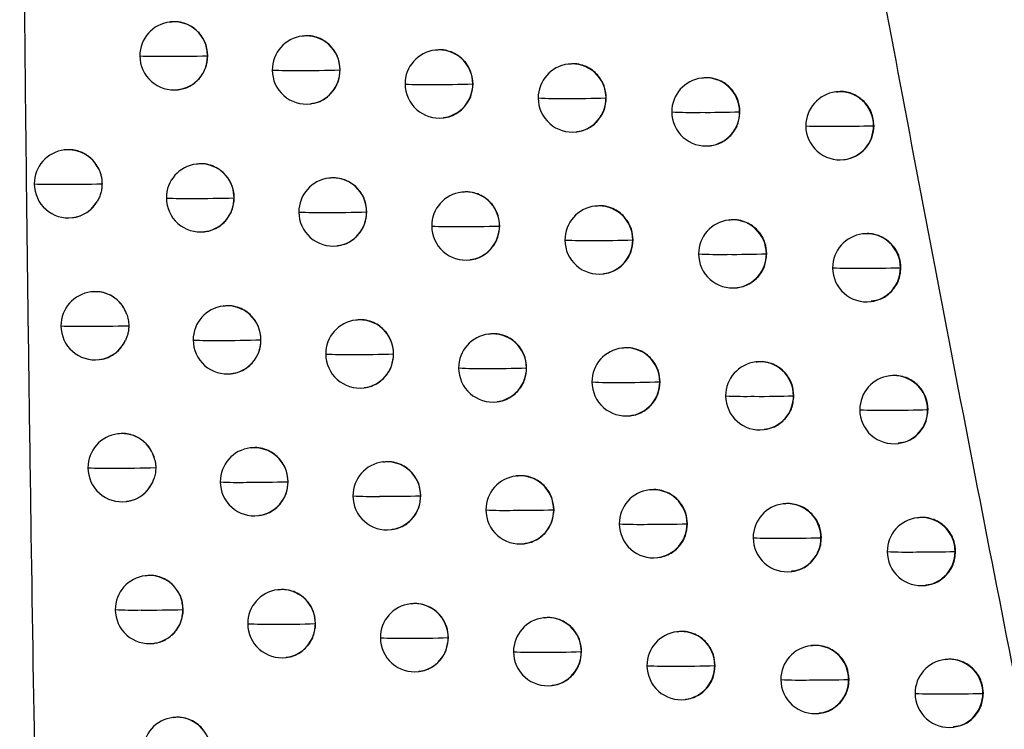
# Model space of a CAD drawing. Header units: millimetres. Extents: x 25 to 1229, y -261 to 1180.
# Tile 160 of 224: x 654 to 668, y 358 to 369. Entities that reach past the tile are written whole.
import ezdxf

# ---------------------------------------------------------------- set-up
doc = ezdxf.new("R2010")
doc.units = ezdxf.units.MM

msp = doc.modelspace()

# ---------------------------------------------------------------- linework, layer by layer
at = {"color": 7, "linetype": 'Continuous', "lineweight": 25}
for p, q in [((656.233, 368.606), (656.225, 368.605)), ((658.175, 368.4), (658.167, 368.399)), ((660.122, 368.194), (660.114, 368.193)), ((656.779, 368.109), (656.779, 368.109)), ((658.722, 367.903), (658.721, 367.902)), ((662.076, 367.989), (662.068, 367.988)), ((664.035, 367.784), (664.027, 367.783)), ((656.344, 367.612), (656.35, 367.613)), ((660.671, 367.697), (660.668, 367.697)), ((666, 367.581), (665.992, 367.58)), ((662.626, 367.492), (662.622, 367.491)), ((658.286, 367.406), (658.292, 367.407)), ((664.587, 367.288), (664.581, 367.287)), ((664.581, 367.287), (664.581, 367.287)), ((660.233, 367.2), (660.24, 367.201)), ((662.187, 366.995), (662.193, 366.996)), ((666.554, 367.084), (666.546, 367.083)), ((654.685, 366.73), (654.676, 366.729)), ((664.146, 366.791), (664.153, 366.791)), ((666.111, 366.587), (666.118, 366.588)), ((656.622, 366.523), (656.613, 366.522)), ((658.565, 366.316), (658.556, 366.315)), ((657.168, 366.025), (657.167, 366.025)), ((660.513, 366.111), (660.505, 366.11)), ((662.468, 365.906), (662.46, 365.905)), ((654.795, 365.736), (654.801, 365.737)), ((659.112, 365.819), (659.11, 365.819)), ((664.428, 365.701), (664.42, 365.7)), ((661.063, 365.614), (661.059, 365.613)), ((656.732, 365.529), (656.739, 365.53)), ((663.019, 365.409), (663.014, 365.408)), ((666.394, 365.498), (666.386, 365.497)), ((658.675, 365.322), (658.682, 365.323)), ((660.624, 365.117), (660.631, 365.118)), ((664.98, 365.205), (664.974, 365.204)), ((664.974, 365.204), (664.974, 365.204)), ((666.948, 365.001), (666.94, 365)), ((666.94, 365), (666.94, 365)), ((662.579, 364.912), (662.586, 364.913)), ((664.539, 364.708), (664.546, 364.708)), ((655.076, 364.647), (655.068, 364.646)), ((657.015, 364.44), (657.006, 364.439)), ((666.505, 364.504), (666.512, 364.505)), ((658.959, 364.234), (658.951, 364.233)), ((660.909, 364.028), (660.901, 364.027)), ((657.561, 363.943), (657.56, 363.942)), ((662.864, 363.823), (662.856, 363.822)), ((659.507, 363.737), (659.505, 363.736)), ((655.187, 363.653), (655.193, 363.654)), ((661.458, 363.531), (661.455, 363.531)), ((664.826, 363.619), (664.818, 363.618)), ((657.125, 363.446), (657.132, 363.447)), ((666.792, 363.416), (666.785, 363.415)), ((659.07, 363.24), (659.076, 363.241)), ((663.416, 363.327), (663.411, 363.326)), ((665.378, 363.123), (665.372, 363.122)), ((665.372, 363.122), (665.372, 363.122)), ((661.02, 363.034), (661.026, 363.035)), ((662.975, 362.83), (662.982, 362.83)), ((667.347, 362.919), (667.339, 362.918)), ((667.339, 362.918), (667.339, 362.918)), ((655.473, 362.565), (655.464, 362.564)), ((664.937, 362.625), (664.944, 362.626)), ((666.904, 362.422), (666.911, 362.423)), ((657.412, 362.358), (657.404, 362.357)), ((659.358, 362.152), (659.35, 362.151)), ((661.309, 361.947), (661.301, 361.946)), ((657.959, 361.861), (657.958, 361.861)), ((659.906, 361.655), (659.904, 361.655)), ((663.266, 361.742), (663.258, 361.741)), ((655.583, 361.571), (655.589, 361.572)), ((665.228, 361.538), (665.22, 361.537)), ((657.523, 361.364), (657.529, 361.365)), ((661.859, 361.45), (661.855, 361.449)), ((663.817, 361.245), (663.812, 361.245)), ((667.196, 361.334), (667.188, 361.334)), ((659.469, 361.158), (659.475, 361.159)), ((661.42, 360.953), (661.427, 360.954)), ((665.774, 361.041), (665.774, 361.04)), ((665.781, 361.041), (665.774, 361.04)), ((667.75, 360.838), (667.742, 360.837)), ((667.742, 360.837), (667.742, 360.837)), ((663.377, 360.748), (663.383, 360.749)), ((665.339, 360.544), (665.346, 360.545)), ((655.873, 360.484), (655.865, 360.483)), ((657.814, 360.277), (657.806, 360.276)), ((667.307, 360.341), (667.314, 360.342)), ((659.761, 360.071), (659.753, 360.07)), ((656.419, 359.986), (656.419, 359.986)), ((658.362, 359.78), (658.36, 359.78)), ((661.713, 359.866), (661.705, 359.865)), ((663.671, 359.661), (663.663, 359.66)), ((655.984, 359.49), (655.99, 359.49)), ((660.31, 359.574), (660.307, 359.574)), ((662.264, 359.369), (662.259, 359.368)), ((665.634, 359.457), (665.627, 359.456)), ((657.925, 359.283), (657.932, 359.284)), ((667.603, 359.254), (667.595, 359.253)), ((659.872, 359.077), (659.879, 359.078)), ((664.223, 359.165), (664.217, 359.164)), ((664.217, 359.164), (664.217, 359.164)), ((666.188, 358.961), (666.181, 358.96)), ((666.181, 358.96), (666.181, 358.96)), ((661.824, 358.872), (661.831, 358.873)), ((668.158, 358.758), (668.149, 358.757)), ((668.149, 358.757), (668.149, 358.757)), ((663.782, 358.667), (663.789, 358.668)), ((656.279, 358.403), (656.27, 358.402)), ((665.746, 358.464), (665.753, 358.464)), ((667.714, 358.26), (667.721, 358.261))]:
    msp.add_line(p, q, dxfattribs=at)
at = {"color": 7, "linetype": 'Continuous', "lineweight": 25, "flags": 128}
for points in [[(662.622, 367.492), (662.622, 367.492), (662.622, 367.492), (662.622, 367.492), (662.622, 367.492), (662.622, 367.492), (662.622, 367.492), (662.622, 367.491), (662.622, 367.491)], [(663.014, 365.409), (663.014, 365.409), (663.014, 365.408), (663.014, 365.408), (663.014, 365.408), (663.014, 365.408), (663.014, 365.408), (663.014, 365.408), (663.014, 365.408)], [(663.411, 363.326), (663.411, 363.326), (663.411, 363.326), (663.411, 363.326), (663.411, 363.326), (663.411, 363.326), (663.411, 363.326), (663.411, 363.326), (663.411, 363.326)], [(663.812, 361.245), (663.812, 361.245), (663.812, 361.245), (663.812, 361.245), (663.812, 361.245), (663.812, 361.245), (663.812, 361.245), (663.812, 361.245), (663.812, 361.245)]]:
    msp.add_lwpolyline(points, dxfattribs=at)
at = {"color": 7, "linetype": 'Continuous', "lineweight": 25}
for centre, radius, start, end in [((656.284, 368.109), 0.5, 96.8344, 180.1852), ((656.281, 368.111), 0.498, 359.8586, 96.4948), ((658.226, 367.902), 0.5, 96.8344, 180.1783), ((658.223, 367.904), 0.498, 359.8465, 96.4947), ((660.174, 367.697), 0.5, 96.8344, 180.1663), ((660.17, 367.698), 0.498, 359.832, 96.4946), ((656.284, 368.109), 0.5, 180.1852, 276.8344), ((656.05, 373.971), 5.869, 267.4061, 271.0879), ((656.272, 385.002), 16.9, 269.6243, 271.7179), ((656.283, 368.105), 0.496, 277.0816, 0.4596), ((656.273, 368.108), 0.505, 0.1487, 0.2236), ((658.226, 367.902), 0.5, 180.1783, 276.8344), ((657.999, 373.696), 5.802, 267.3022, 271.1231), ((658.223, 383.724), 15.829, 269.5999, 271.8001), ((658.224, 367.898), 0.496, 277.0816, 0.4597), ((658.215, 367.901), 0.505, 0.1487, 0.2115), ((662.127, 367.491), 0.5, 96.8344, 180.1502), ((662.124, 367.493), 0.498, 359.8161, 96.4945), ((664.086, 367.287), 0.5, 96.8344, 180.1311), ((664.083, 367.289), 0.498, 359.7998, 96.4944), ((660.174, 367.697), 0.5, 180.1663, 276.8344), ((659.954, 373.561), 5.873, 267.2615, 271.1314), ((660.18, 382.879), 15.19, 269.5846, 271.8407), ((660.172, 367.693), 0.496, 277.0816, 0.4597), ((660.163, 367.695), 0.505, 0.1487, 0.197), ((666.052, 367.083), 0.5, 96.8344, 180.1101), ((666.048, 367.085), 0.498, 359.7844, 96.4942), ((662.127, 367.491), 0.5, 180.1502, 276.8344), ((661.915, 373.562), 6.078, 267.283, 271.114), ((662.143, 382.396), 14.912, 269.5788, 271.8393), ((662.125, 367.487), 0.496, 277.0816, 0.4597), ((664.086, 367.287), 0.5, 180.1311, 276.8344), ((663.882, 373.713), 6.434, 267.3654, 271.0719), ((664.112, 382.258), 14.978, 269.583, 271.7961), ((664.085, 367.283), 0.496, 277.0815, 0.4597), ((666.052, 367.083), 0.5, 180.1101, 276.8344), ((665.855, 374.053), 6.978, 267.5078, 271.006), ((666.086, 382.496), 15.419, 269.5975, 271.7107), ((666.05, 367.079), 0.496, 277.0815, 0.4605), ((654.736, 366.232), 0.5, 96.8344, 180.1867), ((654.733, 366.237), 0.495, 25.3982, 96.6655), ((656.673, 366.025), 0.5, 96.8344, 180.1847), ((656.67, 366.027), 0.498, 359.8564, 96.4948), ((658.616, 365.819), 0.5, 96.8344, 180.1769), ((658.613, 365.821), 0.498, 359.8438, 96.4947), ((654.736, 366.232), 0.5, 180.1867, 276.8344), ((654.496, 372.238), 6.013, 267.5212, 271.0454), ((654.714, 384.629), 18.404, 269.6623, 271.6045), ((654.736, 366.225), 0.493, 276.9126, 329.8005), ((656.673, 366.025), 0.5, 180.1847, 276.8344), ((656.44, 371.837), 5.82, 267.3671, 271.1024), ((656.663, 382.567), 16.549, 269.6165, 271.7468), ((656.671, 366.021), 0.496, 277.0816, 0.4596), ((656.662, 366.024), 0.505, 0.1487, 0.2213), ((660.565, 365.613), 0.5, 96.8344, 180.1642), ((660.562, 365.615), 0.498, 359.8291, 96.4946), ((662.519, 365.408), 0.5, 96.8344, 180.1478), ((662.516, 365.41), 0.498, 359.8132, 96.4945), ((658.616, 365.819), 0.5, 180.1769, 276.8344), ((658.391, 371.591), 5.78, 267.276, 271.1321), ((658.615, 381.4), 15.588, 269.594, 271.8205), ((658.614, 365.815), 0.496, 277.0816, 0.4597), ((658.605, 365.818), 0.505, 0.1487, 0.2088), ((664.48, 365.204), 0.5, 96.8344, 180.1285), ((664.476, 365.206), 0.498, 359.7972, 96.4943), ((660.565, 365.613), 0.5, 180.1642, 276.8344), ((660.347, 371.477), 5.872, 267.2467, 271.1358), ((660.573, 380.634), 15.029, 269.5805, 271.8533), ((660.563, 365.609), 0.496, 277.0816, 0.4597), ((660.554, 365.612), 0.505, 0.1487, 0.1941), ((662.519, 365.408), 0.5, 180.1478, 276.8344), ((662.309, 371.497), 6.097, 267.2781, 271.1144), ((662.537, 380.214), 14.813, 269.5764, 271.8451), ((662.518, 365.404), 0.496, 277.0816, 0.4597), ((666.446, 365), 0.5, 96.8344, 180.1075), ((666.443, 365.002), 0.498, 359.7837, 96.4942), ((664.48, 365.204), 0.5, 180.1285, 276.8344), ((664.277, 371.667), 6.471, 267.3691, 271.069), ((664.506, 380.129), 14.932, 269.5821, 271.7957), ((664.478, 365.2), 0.496, 277.0815, 0.4597), ((666.446, 365), 0.5, 180.1075, 276.8344), ((666.25, 372.028), 7.035, 267.5187, 271.0004), ((666.481, 380.418), 15.424, 269.598, 271.705), ((666.444, 364.996), 0.496, 277.0815, 0.4583), ((655.127, 364.149), 0.5, 96.8344, 180.1873), ((655.125, 364.154), 0.496, 20.1491, 96.6242), ((657.066, 363.942), 0.5, 96.8344, 180.1841), ((657.063, 363.944), 0.498, 359.854, 96.4948), ((655.127, 364.149), 0.5, 180.1873, 276.8344), ((654.889, 370.077), 5.935, 267.4711, 271.0646), ((655.109, 381.937), 17.794, 269.6479, 271.6502), ((659.01, 363.736), 0.5, 96.8344, 180.1753), ((659.007, 363.738), 0.498, 359.8411, 96.4947), ((660.96, 363.531), 0.5, 96.8344, 180.162), ((660.957, 363.533), 0.498, 359.8262, 96.4946), ((655.127, 364.143), 0.493, 276.9436, 335.118), ((657.066, 363.942), 0.5, 180.1841, 276.8344), ((656.835, 369.712), 5.778, 267.3309, 271.1156), ((657.058, 380.163), 16.228, 269.6091, 271.7738), ((657.064, 363.938), 0.496, 277.0816, 0.4596), ((657.055, 363.941), 0.505, 0.1487, 0.2189), ((662.916, 363.326), 0.5, 96.8344, 180.1452), ((662.913, 363.328), 0.498, 359.8104, 96.4944), ((659.01, 363.736), 0.5, 180.1753, 276.8344), ((658.786, 369.491), 5.763, 267.2523, 271.1402), ((659.012, 379.096), 15.367, 269.5885, 271.8392), ((659.009, 363.732), 0.496, 277.0816, 0.4597), ((658.999, 363.735), 0.505, 0.1487, 0.206), ((660.96, 363.531), 0.5, 180.162, 276.8344), ((660.744, 369.399), 5.876, 267.234, 271.1394), ((660.971, 378.405), 14.882, 269.5768, 271.8645), ((660.959, 363.527), 0.496, 277.0816, 0.4597), ((660.949, 363.529), 0.505, 0.1487, 0.1912), ((664.877, 363.122), 0.5, 96.8344, 180.1258), ((664.874, 363.124), 0.498, 359.7947, 96.4943), ((666.844, 362.918), 0.5, 96.8344, 180.1049), ((666.841, 362.92), 0.498, 359.7837, 96.4942), ((662.916, 363.326), 0.5, 180.1452, 276.8344), ((662.707, 369.437), 6.119, 267.2749, 271.1142), ((662.935, 378.044), 14.725, 269.5743, 271.8496), ((662.914, 363.322), 0.496, 277.0816, 0.4597), ((664.877, 363.122), 0.5, 180.1258, 276.8344), ((664.676, 369.625), 6.511, 267.3742, 271.0655), ((664.906, 378.01), 14.896, 269.5815, 271.7942), ((664.876, 363.118), 0.496, 277.0815, 0.4597), ((666.844, 362.918), 0.5, 180.1049, 276.8344), ((666.65, 370.007), 7.097, 267.5308, 270.9943), ((666.881, 378.35), 15.438, 269.5988, 271.6984), ((666.843, 362.914), 0.496, 277.0815, 0.4561), ((655.523, 362.067), 0.5, 96.8344, 180.1875), ((655.521, 362.071), 0.496, 12.6992, 96.6007), ((657.463, 361.861), 0.5, 96.8344, 180.1832), ((657.46, 361.862), 0.498, 359.8515, 96.4948), ((659.409, 361.655), 0.5, 96.8344, 180.1736), ((659.406, 361.656), 0.498, 359.8382, 96.4947), ((655.523, 362.067), 0.5, 180.1875, 276.8344), ((655.287, 367.926), 5.866, 267.4243, 271.0824), ((655.508, 379.297), 17.236, 269.6336, 271.6943), ((661.36, 361.449), 0.5, 96.8344, 180.1598), ((661.357, 361.451), 0.498, 359.8233, 96.4946), ((655.523, 362.061), 0.494, 276.948, 342.6434), ((657.463, 361.861), 0.5, 180.1832, 276.8344), ((657.234, 367.594), 5.742, 267.2975, 271.1277), ((657.458, 377.787), 15.933, 269.6022, 271.799), ((657.462, 361.857), 0.496, 277.0816, 0.4596), ((657.453, 361.859), 0.505, 0.1487, 0.2164), ((659.409, 361.655), 0.5, 180.1736, 276.8344), ((659.187, 367.397), 5.751, 267.2309, 271.1473), ((659.412, 376.813), 15.165, 269.5833, 271.8564), ((659.407, 361.651), 0.496, 277.0816, 0.4597), ((659.398, 361.653), 0.505, 0.1487, 0.2032), ((663.317, 361.245), 0.5, 96.8344, 180.1426), ((663.314, 361.246), 0.498, 359.8076, 96.4944), ((665.28, 361.04), 0.5, 96.8344, 180.1232), ((665.276, 361.042), 0.498, 359.7922, 96.4943), ((661.36, 361.449), 0.5, 180.1598, 276.8344), ((661.145, 367.324), 5.883, 267.2232, 271.1421), ((661.372, 376.191), 14.749, 269.5733, 271.8744), ((661.359, 361.445), 0.496, 277.0816, 0.4597), ((661.35, 361.448), 0.505, 0.1487, 0.1883), ((663.317, 361.245), 0.5, 180.1426, 276.8344), ((663.109, 367.38), 6.144, 267.2734, 271.1132), ((663.338, 375.885), 14.648, 269.5725, 271.8529), ((663.315, 361.241), 0.496, 277.0816, 0.4597), ((667.247, 360.837), 0.5, 96.8344, 180.1023), ((667.244, 360.839), 0.498, 359.7837, 96.4942), ((665.28, 361.04), 0.5, 180.1232, 276.8344), ((665.079, 367.587), 6.554, 267.3806, 271.0615), ((665.309, 375.901), 14.868, 269.5812, 271.7918), ((665.278, 361.036), 0.496, 277.0815, 0.4597), ((667.247, 360.837), 0.5, 180.1023, 276.8344), ((667.054, 367.991), 7.161, 267.544, 270.9878), ((667.286, 376.291), 15.46, 269.5998, 271.691), ((667.246, 360.833), 0.496, 277.0815, 0.454), ((655.924, 359.986), 0.5, 96.8344, 180.1875), ((655.921, 359.988), 0.498, 359.8599, 96.4949), ((657.866, 359.78), 0.5, 96.8344, 180.1821), ((657.862, 359.781), 0.498, 359.8489, 96.4948), ((659.812, 359.574), 0.5, 96.8344, 180.1717), ((659.809, 359.576), 0.498, 359.8354, 96.4947), ((655.924, 359.986), 0.5, 180.1875, 276.8344), ((655.69, 365.785), 5.806, 267.3806, 271.0989), ((655.912, 376.731), 16.752, 269.6209, 271.7343), ((655.923, 359.982), 0.496, 277.0816, 0.4596), ((655.913, 359.985), 0.505, 0.1487, 0.2249), ((657.866, 359.78), 0.5, 180.1821, 276.8344), ((657.638, 365.483), 5.711, 267.2668, 271.1386), ((657.862, 375.436), 15.664, 269.5956, 271.8224), ((657.864, 359.776), 0.496, 277.0816, 0.4597), ((657.855, 359.778), 0.505, 0.1487, 0.2138), ((661.765, 359.368), 0.5, 96.8344, 180.1574), ((661.762, 359.37), 0.498, 359.8204, 96.4945), ((663.723, 359.164), 0.5, 96.8344, 180.14), ((663.72, 359.166), 0.498, 359.8049, 96.4944), ((659.812, 359.574), 0.5, 180.1717, 276.8344), ((659.592, 365.309), 5.743, 267.2117, 271.1534), ((659.818, 374.547), 14.981, 269.5785, 271.872), ((659.811, 359.57), 0.496, 277.0816, 0.4597), ((659.802, 359.572), 0.505, 0.1487, 0.2004), ((661.765, 359.368), 0.5, 180.1574, 276.8344), ((661.551, 365.254), 5.894, 267.2143, 271.1441), ((661.779, 373.99), 14.629, 269.5702, 271.883), ((661.763, 359.365), 0.496, 277.0816, 0.4597), ((661.754, 359.367), 0.505, 0.1487, 0.1854), ((665.686, 358.96), 0.5, 96.8344, 180.1205), ((665.683, 358.962), 0.498, 359.7897, 96.4943), ((667.655, 358.757), 0.5, 96.8344, 180.0997), ((667.652, 358.759), 0.498, 359.7837, 96.4942), ((663.723, 359.164), 0.5, 180.14, 276.8344), ((663.516, 365.328), 6.172, 267.2735, 271.1117), ((663.745, 373.738), 14.581, 269.5709, 271.8552), ((663.721, 359.16), 0.496, 277.0815, 0.4597), ((665.686, 358.96), 0.5, 180.1205, 276.8344), ((665.487, 365.553), 6.601, 267.3884, 271.057), ((665.717, 373.802), 14.849, 269.5811, 271.7885), ((665.684, 358.956), 0.496, 277.0815, 0.4598), ((667.655, 358.757), 0.5, 180.0997, 276.8344), ((667.463, 365.978), 7.229, 267.5582, 270.981), ((667.694, 374.241), 15.491, 269.601, 271.6829), ((667.653, 358.753), 0.496, 277.0814, 0.452), ((656.33, 357.906), 0.5, 96.8344, 180.1872), ((656.326, 357.908), 0.498, 359.8577, 96.4948)]:
    msp.add_arc(centre, radius, start, end, dxfattribs=at)
for points, knots in [([(673.039, 337.799), (672.816, 338.815), (672.373, 340.84), (671.723, 343.868), (671.086, 346.874), (670.463, 349.86), (669.854, 352.824), (669.258, 355.767), (668.677, 358.689), (668.108, 361.589), (667.552, 364.468), (667.009, 367.325), (666.479, 370.161), (665.961, 372.974), (665.455, 375.766), (664.962, 378.536), (664.48, 381.285), (664.01, 384.011), (663.551, 386.715), (663.104, 389.398), (662.668, 392.058), (662.242, 394.696), (661.828, 397.312), (661.423, 399.906), (661.03, 402.477), (660.646, 405.026), (660.272, 407.553), (659.909, 410.057), (659.555, 412.539), (659.21, 414.998), (658.986, 416.63), (658.874, 417.442)], [0, 0, 0, 0, 0.038566, 0.07684, 0.114823, 0.152513, 0.189913, 0.22702, 0.263836, 0.30036, 0.336593, 0.372534, 0.408183, 0.44354, 0.478606, 0.513381, 0.547863, 0.582054, 0.615954, 0.649562, 0.682878, 0.715902, 0.748635, 0.781076, 0.813226, 0.845084, 0.87665, 0.907925, 0.938908, 0.9696, 1, 1, 1, 1]), ([(654.022, 378.253), (654.031, 376.696), (654.047, 373.836), (654.081, 369.594), (654.125, 365.505), (654.197, 360.193), (654.31, 353.645), (654.432, 348.502), (654.494, 345.884)], [0, 0, 0, 0, 0.144301, 0.265032, 0.393158, 0.523208, 0.757389, 1, 1, 1, 1]), ([(656.779, 368.109), (656.772, 368.173), (656.762, 368.27), (656.7, 368.387), (656.625, 368.482), (656.524, 368.556), (656.404, 368.599), (656.31, 368.615), (656.253, 368.606), (656.234, 368.603)], [0, 0, 0, 0, 0.225591, 0.34365, 0.464911, 0.661165, 0.786501, 0.929726, 1, 1, 1, 1]), ([(658.722, 367.903), (658.717, 367.955), (658.707, 368.069), (658.633, 368.202), (658.542, 368.294), (658.453, 368.354), (658.348, 368.393), (658.252, 368.408), (658.194, 368.399), (658.175, 368.396)], [0, 0, 0, 0, 0.187038, 0.403848, 0.524019, 0.651734, 0.786995, 0.929803, 1, 1, 1, 1]), ([(660.671, 367.697), (660.666, 367.75), (660.656, 367.864), (660.581, 367.997), (660.49, 368.089), (660.401, 368.148), (660.296, 368.187), (660.2, 368.203), (660.142, 368.193), (660.123, 368.19)], [0, 0, 0, 0, 0.188342, 0.405618, 0.525696, 0.653093, 0.787809, 0.929842, 1, 1, 1, 1]), ([(656.35, 367.616), (656.368, 367.618), (656.42, 367.622), (656.522, 367.662), (656.624, 367.734), (656.701, 367.831), (656.762, 367.947), (656.772, 368.044), (656.779, 368.109)], [0, 0, 0, 0, 0.078048, 0.221843, 0.458786, 0.598687, 0.735703, 1, 1, 1, 1]), ([(658.292, 367.41), (658.31, 367.412), (658.365, 367.416), (658.449, 367.45), (658.537, 367.506), (658.629, 367.597), (658.706, 367.73), (658.717, 367.847), (658.722, 367.903)], [0, 0, 0, 0, 0.078586, 0.232122, 0.378431, 0.51752, 0.772964, 1, 1, 1, 1]), ([(662.626, 367.492), (662.621, 367.546), (662.61, 367.66), (662.535, 367.793), (662.443, 367.885), (662.354, 367.944), (662.249, 367.982), (662.153, 367.997), (662.095, 367.988), (662.076, 367.985)], [0, 0, 0, 0, 0.190129, 0.408024, 0.527963, 0.654919, 0.788887, 0.929866, 1, 1, 1, 1]), ([(664.587, 367.288), (664.582, 367.343), (664.571, 367.459), (664.493, 367.593), (664.4, 367.684), (664.311, 367.741), (664.207, 367.778), (664.112, 367.793), (664.054, 367.784), (664.035, 367.781)], [0, 0, 0, 0, 0.1943756, 0.4137011, 0.5332964, 0.6591937, 0.7913897, 0.929881, 1, 1, 1, 1]), ([(660.239, 367.204), (660.257, 367.206), (660.311, 367.21), (660.395, 367.243), (660.483, 367.298), (660.576, 367.389), (660.655, 367.523), (660.666, 367.641), (660.671, 367.697)], [0, 0, 0, 0, 0.076459, 0.228425, 0.373799, 0.512584, 0.769279, 1, 1, 1, 1]), ([(666.554, 367.084), (666.546, 367.15), (666.531, 367.28), (666.416, 367.448), (666.253, 367.555), (666.102, 367.597), (666.02, 367.577), (666.001, 367.573)], [0, 0, 0, 0, 0.232594, 0.465187, 0.697781, 0.930374, 1, 1, 1, 1]), ([(662.193, 366.999), (662.21, 367), (662.262, 367.004), (662.344, 367.036), (662.433, 367.089), (662.527, 367.179), (662.609, 367.314), (662.621, 367.434), (662.626, 367.492)], [0, 0, 0, 0, 0.072095, 0.220915, 0.364409, 0.502579, 0.761794, 1, 1, 1, 1]), ([(664.153, 366.794), (664.167, 366.795), (664.215, 366.799), (664.323, 366.837), (664.458, 366.931), (664.567, 367.098), (664.58, 367.225), (664.587, 367.288)], [0, 0, 0, 0, 0.060461, 0.201116, 0.475157, 0.741451, 1, 1, 1, 1]), ([(666.118, 366.588), (666.123, 366.589), (666.18, 366.594), (666.269, 366.625), (666.379, 366.696), (666.467, 366.79), (666.538, 366.922), (666.548, 367.028), (666.554, 367.084)], [0, 0, 0, 0, 0.022582, 0.237529, 0.386831, 0.563726, 0.768143, 1, 1, 1, 1]), ([(655.18, 366.45), (655.154, 366.495), (655.098, 366.59), (655.005, 366.657), (654.927, 366.696), (654.868, 366.718), (654.779, 366.737), (654.716, 366.729), (654.685, 366.726)], [0, 0, 0, 0, 0.252329, 0.533261, 0.54921, 0.684349, 0.847146, 1, 1, 1, 1]), ([(655.18, 366.45), (655.188, 366.432), (655.203, 366.398), (655.218, 366.344), (655.227, 366.289), (655.228, 366.252), (655.229, 366.233)], [0, 0, 0, 0, 0.250968, 0.499153, 0.747763, 1, 1, 1, 1]), ([(657.168, 366.025), (657.163, 366.078), (657.153, 366.191), (657.079, 366.324), (656.989, 366.417), (656.9, 366.476), (656.795, 366.515), (656.699, 366.531), (656.641, 366.522), (656.622, 366.519)], [0, 0, 0, 0, 0.1860983, 0.4025617, 0.5227943, 0.6507336, 0.7863843, 0.9297496, 1, 1, 1, 1]), ([(659.112, 365.819), (659.107, 365.872), (659.097, 365.986), (659.023, 366.118), (658.932, 366.211), (658.843, 366.27), (658.738, 366.309), (658.642, 366.325), (658.584, 366.316), (658.565, 366.313)], [0, 0, 0, 0, 0.187261, 0.404153, 0.524309, 0.65197, 0.787138, 0.929813, 1, 1, 1, 1]), ([(655.229, 366.233), (655.228, 366.21), (655.227, 366.165), (655.214, 366.1), (655.193, 366.036), (655.172, 365.997), (655.161, 365.977)], [0, 0, 0, 0, 0.252786, 0.500611, 0.748125, 1, 1, 1, 1]), ([(654.801, 365.739), (654.812, 365.739), (654.844, 365.741), (654.88, 365.753), (654.909, 365.763), (654.97, 365.786), (655.069, 365.845), (655.132, 365.935), (655.161, 365.977)], [0, 0, 0, 0, 0.074034, 0.215746, 0.257166, 0.278934, 0.65878, 1, 1, 1, 1]), ([(656.738, 365.533), (656.757, 365.534), (656.812, 365.539), (656.896, 365.573), (656.985, 365.629), (657.076, 365.721), (657.152, 365.854), (657.163, 365.971), (657.168, 366.025)], [0, 0, 0, 0, 0.079623, 0.233949, 0.380725, 0.519964, 0.774782, 1, 1, 1, 1]), ([(661.063, 365.614), (661.058, 365.667), (661.047, 365.781), (660.972, 365.914), (660.881, 366.006), (660.792, 366.065), (660.687, 366.104), (660.591, 366.119), (660.533, 366.11), (660.514, 366.107)], [0, 0, 0, 0, 0.188603, 0.405972, 0.526031, 0.653364, 0.78797, 0.929848, 1, 1, 1, 1]), ([(663.019, 365.409), (663.014, 365.463), (663.003, 365.578), (662.927, 365.711), (662.835, 365.803), (662.746, 365.861), (662.641, 365.899), (662.545, 365.914), (662.487, 365.905), (662.468, 365.902)], [0, 0, 0, 0, 0.190544, 0.408581, 0.528487, 0.65534, 0.789135, 0.929869, 1, 1, 1, 1]), ([(658.681, 365.327), (658.7, 365.328), (658.754, 365.333), (658.839, 365.367), (658.927, 365.422), (659.019, 365.513), (659.096, 365.647), (659.107, 365.764), (659.112, 365.819)], [0, 0, 0, 0, 0.078355, 0.231711, 0.377913, 0.516967, 0.772553, 1, 1, 1, 1]), ([(664.98, 365.205), (664.975, 365.26), (664.964, 365.377), (664.885, 365.511), (664.792, 365.602), (664.703, 365.659), (664.599, 365.695), (664.505, 365.71), (664.448, 365.701), (664.428, 365.697)], [0, 0, 0, 0, 0.196046, 0.41593, 0.535388, 0.660869, 0.792368, 0.929883, 1, 1, 1, 1]), ([(660.63, 365.121), (660.648, 365.122), (660.702, 365.127), (660.786, 365.16), (660.874, 365.214), (660.967, 365.305), (661.046, 365.439), (661.057, 365.558), (661.063, 365.614)], [0, 0, 0, 0, 0.076002, 0.227632, 0.372805, 0.511524, 0.768487, 1, 1, 1, 1]), ([(662.585, 364.916), (662.602, 364.917), (662.654, 364.921), (662.736, 364.953), (662.824, 365.005), (662.918, 365.094), (663.001, 365.23), (663.013, 365.351), (663.019, 365.409)], [0, 0, 0, 0, 0.071042, 0.219104, 0.362145, 0.500167, 0.759988, 1, 1, 1, 1]), ([(666.948, 365.001), (666.944, 365.049), (666.936, 365.148), (666.865, 365.292), (666.745, 365.418), (666.604, 365.484), (666.482, 365.504), (666.422, 365.499), (666.394, 365.496)], [0, 0, 0, 0, 0.168034, 0.354395, 0.559038, 0.781914, 0.900767, 1, 1, 1, 1]), ([(664.546, 364.711), (664.559, 364.712), (664.606, 364.715), (664.712, 364.752), (664.848, 364.845), (664.959, 365.012), (664.973, 365.141), (664.98, 365.205)], [0, 0, 0, 0, 0.056804, 0.194853, 0.466855, 0.735235, 1, 1, 1, 1]), ([(666.511, 364.513), (666.556, 364.519), (666.666, 364.533), (666.811, 364.64), (666.926, 364.804), (666.941, 364.936), (666.948, 365.001)], [0, 0, 0, 0, 0.1888978, 0.4592615, 0.7296286, 1, 1, 1, 1]), ([(655.59, 364.324), (655.567, 364.374), (655.518, 364.477), (655.398, 364.578), (655.28, 364.631), (655.177, 364.653), (655.111, 364.648), (655.077, 364.645)], [0, 0, 0, 0, 0.2448043, 0.5138025, 0.6928345, 0.8413341, 1, 1, 1, 1]), ([(657.561, 363.943), (657.556, 363.995), (657.546, 364.109), (657.472, 364.241), (657.382, 364.334), (657.293, 364.394), (657.188, 364.433), (657.092, 364.449), (657.034, 364.439), (657.015, 364.436)], [0, 0, 0, 0, 0.186314, 0.402859, 0.523078, 0.650967, 0.786528, 0.929765, 1, 1, 1, 1]), ([(655.59, 364.324), (655.599, 364.296), (655.617, 364.239), (655.62, 364.18), (655.621, 364.15)], [0, 0, 0, 0, 0.4998993, 1, 1, 1, 1]), ([(655.621, 364.15), (655.621, 364.131), (655.62, 364.094), (655.611, 364.04), (655.596, 363.986), (655.582, 363.952), (655.575, 363.935)], [0, 0, 0, 0, 0.251506, 0.499888, 0.748325, 1, 1, 1, 1]), ([(659.507, 363.737), (659.502, 363.789), (659.492, 363.903), (659.417, 364.036), (659.327, 364.129), (659.238, 364.188), (659.132, 364.227), (659.036, 364.242), (658.978, 364.233), (658.959, 364.23)], [0, 0, 0, 0, 0.187488, 0.404463, 0.524604, 0.65221, 0.787283, 0.929822, 1, 1, 1, 1]), ([(661.458, 363.531), (661.454, 363.584), (661.443, 363.699), (661.368, 363.832), (661.277, 363.924), (661.187, 363.983), (661.082, 364.021), (660.986, 364.037), (660.928, 364.028), (660.909, 364.024)], [0, 0, 0, 0, 0.188881, 0.406347, 0.526385, 0.653649, 0.78814, 0.929853, 1, 1, 1, 1]), ([(655.193, 363.656), (655.207, 363.657), (655.259, 363.661), (655.363, 363.701), (655.49, 363.789), (655.547, 363.888), (655.575, 363.935)], [0, 0, 0, 0, 0.085685, 0.32203, 0.676952, 1, 1, 1, 1]), ([(657.131, 363.45), (657.15, 363.452), (657.205, 363.456), (657.289, 363.491), (657.378, 363.547), (657.469, 363.638), (657.546, 363.771), (657.556, 363.888), (657.561, 363.943)], [0, 0, 0, 0, 0.079486, 0.233694, 0.380402, 0.519619, 0.774527, 1, 1, 1, 1]), ([(663.416, 363.327), (663.411, 363.38), (663.4, 363.496), (663.323, 363.629), (663.232, 363.721), (663.142, 363.779), (663.037, 363.817), (662.942, 363.832), (662.884, 363.823), (662.865, 363.82)], [0, 0, 0, 0, 0.191023, 0.409223, 0.529091, 0.655825, 0.78942, 0.929873, 1, 1, 1, 1]), ([(659.076, 363.244), (659.094, 363.245), (659.149, 363.25), (659.233, 363.284), (659.321, 363.339), (659.413, 363.43), (659.491, 363.564), (659.502, 363.681), (659.507, 363.737)], [0, 0, 0, 0, 0.0780963, 0.2312528, 0.3773364, 0.5163523, 0.7720951, 1, 1, 1, 1]), ([(661.026, 363.038), (661.044, 363.04), (661.098, 363.044), (661.181, 363.077), (661.269, 363.132), (661.362, 363.222), (661.442, 363.356), (661.453, 363.475), (661.458, 363.531)], [0, 0, 0, 0, 0.075482, 0.226731, 0.371677, 0.510322, 0.767589, 1, 1, 1, 1]), ([(665.378, 363.123), (665.373, 363.179), (665.361, 363.297), (665.281, 363.431), (665.188, 363.521), (665.099, 363.577), (664.996, 363.613), (664.902, 363.628), (664.845, 363.618), (664.826, 363.615)], [0, 0, 0, 0, 0.198724, 0.4195044, 0.5387425, 0.6635537, 0.7939353, 0.9298846, 1, 1, 1, 1]), ([(667.347, 362.919), (667.34, 362.98), (667.329, 363.089), (667.243, 363.237), (667.138, 363.335), (667.021, 363.393), (666.914, 363.418), (666.834, 363.425), (666.794, 363.415), (666.793, 363.415)], [0, 0, 0, 0, 0.2160084, 0.3864324, 0.5979181, 0.7196148, 0.8516532, 0.9940231, 1, 1, 1, 1]), ([(662.982, 362.833), (662.999, 362.835), (663.05, 362.839), (663.131, 362.87), (663.219, 362.922), (663.314, 363.01), (663.398, 363.146), (663.41, 363.268), (663.416, 363.327)], [0, 0, 0, 0, 0.0697949, 0.2169636, 0.3594705, 0.4973165, 0.7578541, 1, 1, 1, 1]), ([(664.942, 362.634), (664.987, 362.64), (665.095, 362.654), (665.241, 362.76), (665.356, 362.924), (665.371, 363.056), (665.378, 363.123)], [0, 0, 0, 0, 0.186041, 0.455486, 0.726804, 1, 1, 1, 1]), ([(666.909, 362.431), (666.954, 362.437), (667.064, 362.451), (667.21, 362.558), (667.325, 362.722), (667.339, 362.854), (667.347, 362.919)], [0, 0, 0, 0, 0.188904, 0.459266, 0.729631, 1, 1, 1, 1]), ([(656.005, 362.18), (655.987, 362.235), (655.949, 362.349), (655.831, 362.471), (655.708, 362.539), (655.595, 362.566), (655.519, 362.573), (655.477, 362.564), (655.473, 362.564)], [0, 0, 0, 0, 0.235618, 0.490324, 0.682689, 0.819126, 0.982184, 1, 1, 1, 1]), ([(657.959, 361.861), (657.954, 361.913), (657.944, 362.027), (657.87, 362.159), (657.78, 362.252), (657.691, 362.312), (657.586, 362.351), (657.49, 362.367), (657.432, 362.357), (657.413, 362.354)], [0, 0, 0, 0, 0.1865323, 0.4031612, 0.5233682, 0.6512063, 0.7866786, 0.9297865, 1, 1, 1, 1]), ([(656.005, 362.18), (656.009, 362.161), (656.016, 362.125), (656.017, 362.087), (656.018, 362.068)], [0, 0, 0, 0, 0.499933, 1, 1, 1, 1]), ([(659.906, 361.655), (659.901, 361.708), (659.891, 361.822), (659.816, 361.954), (659.726, 362.047), (659.636, 362.106), (659.531, 362.145), (659.435, 362.161), (659.377, 362.151), (659.358, 362.148)], [0, 0, 0, 0, 0.187723, 0.404782, 0.524906, 0.652456, 0.787431, 0.92983, 1, 1, 1, 1]), ([(656.018, 362.068), (656.017, 362.042), (656.015, 361.989), (656.001, 361.939), (655.994, 361.914)], [0, 0, 0, 0, 0.499914, 1, 1, 1, 1]), ([(661.859, 361.45), (661.854, 361.503), (661.843, 361.618), (661.768, 361.75), (661.677, 361.843), (661.587, 361.901), (661.482, 361.94), (661.386, 361.955), (661.328, 361.946), (661.309, 361.943)], [0, 0, 0, 0, 0.189178, 0.406748, 0.526763, 0.653954, 0.78832, 0.929858, 1, 1, 1, 1]), ([(655.589, 361.574), (655.612, 361.577), (655.679, 361.585), (655.798, 361.64), (655.925, 361.75), (655.972, 361.861), (655.994, 361.914)], [0, 0, 0, 0, 0.12456, 0.371243, 0.697817, 1, 1, 1, 1]), ([(657.529, 361.368), (657.548, 361.37), (657.602, 361.374), (657.687, 361.409), (657.775, 361.465), (657.867, 361.556), (657.944, 361.689), (657.954, 361.806), (657.959, 361.861)], [0, 0, 0, 0, 0.0793321, 0.2334124, 0.3800448, 0.5192379, 0.7742453, 1, 1, 1, 1]), ([(659.475, 361.162), (659.493, 361.164), (659.548, 361.168), (659.632, 361.202), (659.72, 361.257), (659.812, 361.348), (659.89, 361.482), (659.901, 361.599), (659.906, 361.655)], [0, 0, 0, 0, 0.077805, 0.230741, 0.376693, 0.515667, 0.771584, 1, 1, 1, 1]), ([(663.817, 361.245), (663.812, 361.299), (663.801, 361.415), (663.724, 361.548), (663.632, 361.639), (663.543, 361.698), (663.438, 361.735), (663.343, 361.751), (663.285, 361.741), (663.266, 361.738)], [0, 0, 0, 0, 0.191592, 0.409984, 0.529806, 0.656398, 0.789756, 0.929875, 1, 1, 1, 1]), ([(665.781, 361.041), (665.775, 361.099), (665.763, 361.219), (665.68, 361.354), (665.586, 361.443), (665.497, 361.498), (665.396, 361.532), (665.303, 361.546), (665.247, 361.537), (665.228, 361.534)], [0, 0, 0, 0, 0.2038569, 0.4263541, 0.5451698, 0.6686981, 0.7969369, 0.9298845, 1, 1, 1, 1]), ([(661.426, 360.957), (661.444, 360.958), (661.497, 360.963), (661.58, 360.995), (661.669, 361.049), (661.762, 361.14), (661.842, 361.274), (661.853, 361.393), (661.859, 361.45)], [0, 0, 0, 0, 0.074888, 0.225704, 0.370391, 0.508951, 0.766563, 1, 1, 1, 1]), ([(663.383, 360.752), (663.399, 360.753), (663.45, 360.757), (663.531, 360.788), (663.619, 360.839), (663.714, 360.927), (663.799, 361.063), (663.811, 361.186), (663.817, 361.245)], [0, 0, 0, 0, 0.068301, 0.214402, 0.35627, 0.493906, 0.755301, 1, 1, 1, 1]), ([(667.75, 360.838), (667.745, 360.889), (667.735, 361.001), (667.663, 361.132), (667.573, 361.226), (667.482, 361.287), (667.374, 361.327), (667.275, 361.343), (667.215, 361.334), (667.196, 361.332)], [0, 0, 0, 0, 0.1811729, 0.3960895, 0.5167691, 0.6459582, 0.7836502, 0.9298383, 1, 1, 1, 1]), ([(665.345, 360.552), (665.386, 360.557), (665.491, 360.57), (665.637, 360.672), (665.733, 360.808), (665.775, 360.938), (665.779, 361.007), (665.781, 361.041)], [0, 0, 0, 0, 0.174204, 0.43944, 0.714199, 0.855892, 1, 1, 1, 1]), ([(667.312, 360.349), (667.358, 360.355), (667.467, 360.369), (667.613, 360.477), (667.728, 360.641), (667.743, 360.772), (667.75, 360.838)], [0, 0, 0, 0, 0.1889111, 0.4592714, 0.7296343, 1, 1, 1, 1]), ([(656.419, 359.986), (656.412, 360.05), (656.402, 360.147), (656.34, 360.264), (656.265, 360.359), (656.164, 360.433), (656.044, 360.477), (655.95, 360.492), (655.893, 360.483), (655.874, 360.48)], [0, 0, 0, 0, 0.2255568, 0.3436224, 0.4649079, 0.6609248, 0.7863201, 0.9297211, 1, 1, 1, 1]), ([(658.362, 359.78), (658.357, 359.832), (658.346, 359.946), (658.272, 360.079), (658.182, 360.171), (658.093, 360.231), (657.988, 360.27), (657.892, 360.286), (657.834, 360.276), (657.815, 360.273)], [0, 0, 0, 0, 0.186752, 0.403463, 0.523656, 0.651441, 0.786822, 0.929798, 1, 1, 1, 1]), ([(660.31, 359.574), (660.305, 359.627), (660.294, 359.741), (660.22, 359.874), (660.129, 359.966), (660.04, 360.025), (659.935, 360.064), (659.838, 360.08), (659.781, 360.07), (659.762, 360.067)], [0, 0, 0, 0, 0.187965, 0.405112, 0.525219, 0.652709, 0.787582, 0.929837, 1, 1, 1, 1]), ([(655.99, 359.494), (656.008, 359.495), (656.06, 359.5), (656.162, 359.54), (656.264, 359.611), (656.341, 359.708), (656.402, 359.824), (656.412, 359.922), (656.419, 359.986)], [0, 0, 0, 0, 0.078411, 0.222323, 0.458793, 0.598781, 0.735825, 1, 1, 1, 1]), ([(657.931, 359.287), (657.95, 359.289), (658.005, 359.293), (658.089, 359.328), (658.178, 359.383), (658.269, 359.475), (658.346, 359.608), (658.357, 359.725), (658.362, 359.78)], [0, 0, 0, 0, 0.07916, 0.2331, 0.37965, 0.518817, 0.773933, 1, 1, 1, 1]), ([(662.264, 359.369), (662.259, 359.422), (662.248, 359.537), (662.172, 359.67), (662.081, 359.762), (661.992, 359.821), (661.887, 359.859), (661.791, 359.875), (661.733, 359.865), (661.714, 359.862)], [0, 0, 0, 0, 0.189501, 0.407183, 0.527173, 0.654284, 0.788515, 0.929862, 1, 1, 1, 1]), ([(664.223, 359.165), (664.218, 359.219), (664.207, 359.334), (664.13, 359.468), (664.038, 359.559), (663.948, 359.617), (663.844, 359.655), (663.748, 359.67), (663.691, 359.661), (663.672, 359.657)], [0, 0, 0, 0, 0.192289, 0.410915, 0.530681, 0.657099, 0.790166, 0.929878, 1, 1, 1, 1]), ([(659.878, 359.081), (659.896, 359.083), (659.951, 359.087), (660.035, 359.121), (660.123, 359.176), (660.216, 359.267), (660.294, 359.401), (660.305, 359.519), (660.31, 359.574)], [0, 0, 0, 0, 0.077477, 0.230167, 0.375973, 0.514899, 0.771011, 1, 1, 1, 1]), ([(661.831, 358.876), (661.848, 358.877), (661.901, 358.882), (661.984, 358.914), (662.073, 358.968), (662.166, 359.058), (662.247, 359.193), (662.258, 359.312), (662.264, 359.369)], [0, 0, 0, 0, 0.074203, 0.224523, 0.368914, 0.507377, 0.765386, 1, 1, 1, 1]), ([(666.188, 358.961), (666.181, 359.022), (666.167, 359.148), (666.078, 359.285), (665.981, 359.371), (665.893, 359.422), (665.796, 359.453), (665.707, 359.466), (665.654, 359.457), (665.635, 359.453)], [0, 0, 0, 0, 0.218173, 0.445465, 0.563104, 0.683052, 0.80531, 0.929876, 1, 1, 1, 1]), ([(668.158, 358.758), (668.153, 358.809), (668.143, 358.921), (668.07, 359.053), (667.979, 359.146), (667.889, 359.207), (667.781, 359.247), (667.682, 359.263), (667.623, 359.254), (667.603, 359.251)], [0, 0, 0, 0, 0.182759, 0.398207, 0.518759, 0.647556, 0.784592, 0.929862, 1, 1, 1, 1]), ([(663.789, 358.671), (663.805, 358.672), (663.855, 358.676), (663.934, 358.706), (664.022, 358.757), (664.118, 358.844), (664.204, 358.981), (664.217, 359.105), (664.223, 359.165)], [0, 0, 0, 0, 0.0664852, 0.2112885, 0.3523812, 0.4897638, 0.7521999, 1, 1, 1, 1]), ([(665.752, 358.469), (665.776, 358.471), (665.857, 358.478), (665.963, 358.534), (666.061, 358.619), (666.128, 358.712), (666.178, 358.828), (666.184, 358.915), (666.188, 358.961)], [0, 0, 0, 0, 0.099433, 0.339653, 0.482505, 0.640193, 0.812698, 1, 1, 1, 1]), ([(667.72, 358.269), (667.765, 358.275), (667.875, 358.289), (668.021, 358.397), (668.136, 358.561), (668.15, 358.692), (668.158, 358.758)], [0, 0, 0, 0, 0.188919, 0.459278, 0.729638, 1, 1, 1, 1]), ([(656.825, 357.906), (656.82, 357.958), (656.809, 358.072), (656.736, 358.204), (656.646, 358.297), (656.557, 358.357), (656.452, 358.396), (656.356, 358.412), (656.298, 358.403), (656.279, 358.4)], [0, 0, 0, 0, 0.185864, 0.402247, 0.522498, 0.650495, 0.786243, 0.929745, 1, 1, 1, 1])]:
    msp.add_open_spline(points, degree=3, knots=knots, dxfattribs=at)

doc.saveas('drawing.dxf')
